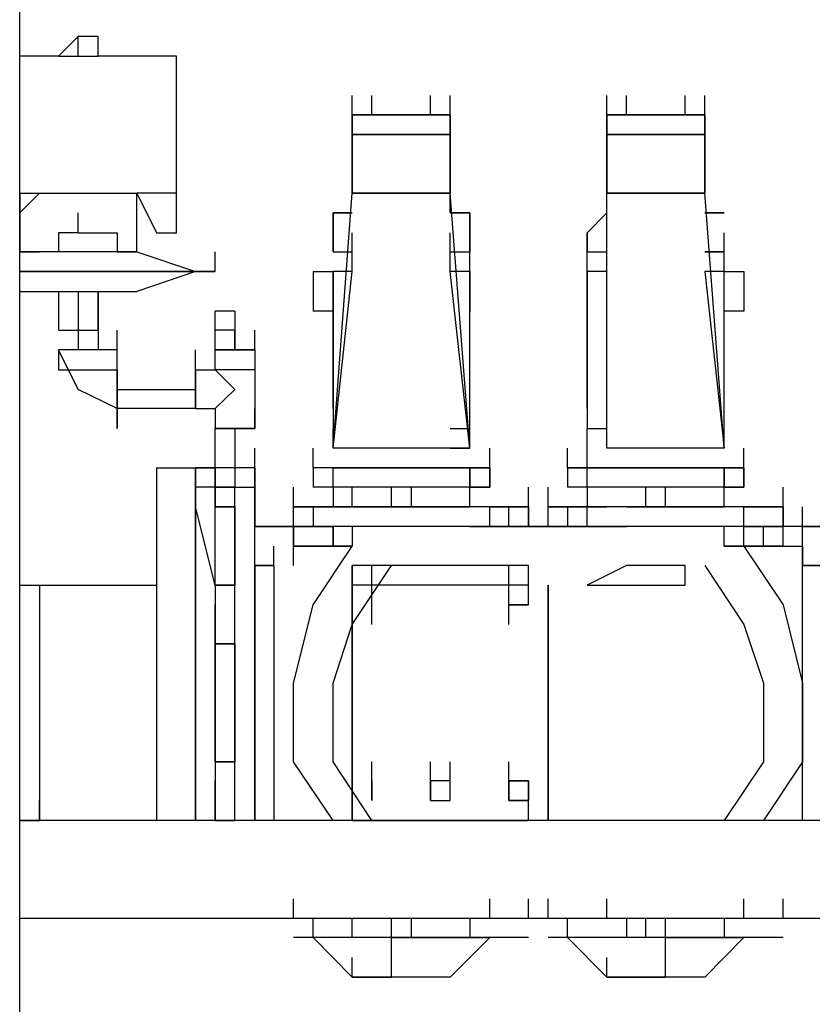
# Model space of a CAD drawing. Header units: inches. Extents: x -52 to 2304, y -1039 to 838.
# Tile 33 of 118: x 1252 to 1267, y -762 to -742. Entities that reach past the tile are written whole.
import ezdxf

# ---------------------------------------------------------------- set-up
doc = ezdxf.new("R2010")
doc.units = ezdxf.units.IN
doc.header["$MEASUREMENT"] = 0
doc.layers.add('DRYER-TRAIN', color=7, linetype='Continuous')

msp = doc.modelspace()

# ---------------------------------------------------------------- linework, layer by layer
at = {"layer": 'DRYER-TRAIN'}
for p, q in [((1251.516, -789.972), (1251.516, -729.468)), ((1252.692, -742.428), (1252.296, -742.824)), ((1253.088, -742.428), (1252.692, -742.428)), ((1252.692, -742.824), (1252.692, -742.428)), ((1253.088, -742.824), (1253.088, -742.428)), ((1252.296, -742.824), (1251.516, -742.824)), ((1252.296, -742.824), (1253.088, -742.824)), ((1254.66, -742.824), (1253.088, -742.824)), ((1254.66, -743.22), (1254.66, -742.824)), ((1254.66, -745.572), (1254.66, -743.22)), ((1258.188, -744), (1258.188, -743.616)), ((1258.188, -744), (1258.188, -743.616)), ((1258.188, -744), (1258.188, -743.616)), ((1258.584, -744), (1258.584, -743.616)), ((1259.76, -744), (1259.76, -743.616)), ((1260.156, -744), (1260.156, -743.616)), ((1260.156, -744), (1260.156, -743.616)), ((1260.156, -744), (1260.156, -743.616)), ((1263.3, -744), (1263.3, -743.616)), ((1263.3, -744), (1263.3, -743.616)), ((1263.3, -744), (1263.3, -743.616)), ((1263.696, -744), (1263.696, -743.616)), ((1264.872, -744), (1264.872, -743.616)), ((1265.268, -744), (1265.268, -743.616)), ((1265.268, -744), (1265.268, -743.616)), ((1265.268, -744), (1265.268, -743.616)), ((1258.188, -744.396), (1258.188, -744)), ((1258.188, -744.396), (1258.188, -744)), ((1258.188, -744.396), (1258.188, -744)), ((1258.188, -744), (1258.188, -744.396)), ((1258.188, -744.396), (1258.188, -744)), ((1258.188, -744.396), (1258.188, -744)), ((1258.188, -744.396), (1258.188, -744)), ((1258.188, -744), (1260.156, -744)), ((1260.156, -744), (1258.188, -744)), ((1260.156, -744), (1258.188, -744)), ((1258.188, -744.396), (1258.188, -744)), ((1258.188, -745.572), (1258.188, -744)), ((1258.188, -744.396), (1258.188, -744)), ((1258.188, -744), (1258.584, -744)), ((1258.188, -744), (1258.584, -744)), ((1259.76, -744), (1258.584, -744)), ((1259.376, -744), (1259.76, -744)), ((1259.376, -744), (1259.76, -744)), ((1260.156, -744.396), (1260.156, -744)), ((1260.156, -744.396), (1260.156, -744)), ((1260.156, -744), (1260.156, -744.396)), ((1260.156, -744), (1260.156, -744.396)), ((1260.156, -744.396), (1260.156, -744)), ((1260.156, -744), (1260.156, -744.396)), ((1260.156, -744), (1260.156, -745.572)), ((1260.156, -744.396), (1260.156, -744)), ((1260.156, -744), (1260.156, -744.396)), ((1263.3, -744.396), (1263.3, -744)), ((1263.3, -744.396), (1263.3, -744)), ((1263.3, -744.396), (1263.3, -744)), ((1263.3, -744), (1263.3, -744.396)), ((1263.3, -744.396), (1263.3, -744)), ((1263.3, -744.396), (1263.3, -744)), ((1263.3, -744.396), (1263.3, -744)), ((1263.3, -744), (1265.268, -744)), ((1263.3, -744), (1265.268, -744)), ((1263.3, -744.396), (1263.3, -744)), ((1263.3, -745.572), (1263.3, -744)), ((1265.268, -744), (1263.3, -744)), ((1263.3, -744.396), (1263.3, -744)), ((1264.872, -744), (1263.696, -744)), ((1263.696, -744), (1264.08, -744)), ((1263.696, -744), (1264.08, -744)), ((1264.872, -744), (1265.268, -744)), ((1264.872, -744), (1265.268, -744)), ((1265.268, -744.396), (1265.268, -744)), ((1265.268, -744.396), (1265.268, -744)), ((1265.268, -744), (1265.268, -744.396)), ((1265.268, -744), (1265.268, -744.396)), ((1265.268, -744.396), (1265.268, -744)), ((1265.268, -744), (1265.268, -744.396)), ((1265.268, -744), (1265.268, -745.572)), ((1265.268, -744.396), (1265.268, -744)), ((1265.268, -744), (1265.268, -744.396)), ((1258.188, -745.572), (1258.188, -744.396)), ((1258.584, -744.396), (1258.188, -744.396)), ((1260.156, -744.396), (1258.188, -744.396)), ((1260.156, -744.396), (1258.188, -744.396)), ((1258.188, -744.396), (1258.188, -745.572)), ((1258.188, -744.396), (1258.584, -744.396)), ((1258.98, -744.396), (1258.584, -744.396)), ((1258.584, -744.396), (1258.98, -744.396)), ((1259.376, -744.396), (1258.98, -744.396)), ((1258.98, -744.396), (1259.376, -744.396)), ((1259.76, -744.396), (1259.376, -744.396)), ((1259.376, -744.396), (1259.76, -744.396)), ((1259.76, -744.396), (1260.156, -744.396)), ((1260.156, -745.572), (1260.156, -744.396)), ((1260.156, -744.396), (1260.156, -745.572)), ((1263.3, -745.572), (1263.3, -744.396)), ((1265.268, -744.396), (1263.3, -744.396)), ((1265.268, -744.396), (1263.3, -744.396)), ((1263.3, -744.396), (1263.3, -745.572)), ((1263.3, -744.396), (1263.696, -744.396)), ((1264.08, -744.396), (1263.696, -744.396)), ((1263.696, -744.396), (1264.08, -744.396)), ((1264.476, -744.396), (1264.08, -744.396)), ((1264.08, -744.396), (1264.476, -744.396)), ((1264.872, -744.396), (1264.476, -744.396)), ((1264.476, -744.396), (1264.872, -744.396)), ((1265.268, -744.396), (1264.872, -744.396)), ((1264.872, -744.396), (1265.268, -744.396)), ((1265.268, -745.572), (1265.268, -744.396)), ((1265.268, -744.396), (1265.268, -745.572)), ((1254.66, -745.572), (1254.66, -745.176)), ((1258.188, -745.572), (1258.188, -745.176)), ((1260.156, -745.572), (1260.156, -745.176)), ((1263.3, -745.572), (1263.3, -745.176)), ((1265.268, -745.572), (1265.268, -745.176)), ((1251.516, -745.572), (1251.912, -745.572)), ((1251.912, -745.572), (1251.516, -745.968)), ((1251.516, -745.572), (1253.868, -745.572)), ((1251.516, -745.572), (1251.516, -746.748)), ((1253.868, -745.572), (1254.264, -746.364)), ((1254.66, -745.572), (1253.868, -745.572)), ((1253.868, -746.748), (1253.868, -745.572)), ((1254.66, -745.968), (1254.66, -745.572)), ((1254.66, -746.364), (1254.66, -745.572)), ((1257.804, -750.684), (1258.188, -745.572)), ((1260.156, -745.572), (1258.188, -745.572)), ((1258.188, -745.572), (1260.156, -745.572)), ((1260.156, -745.572), (1258.188, -745.572)), ((1260.552, -750.684), (1260.156, -745.572)), ((1260.156, -745.968), (1260.156, -745.572)), ((1263.3, -750.684), (1263.3, -745.572)), ((1265.268, -745.572), (1263.3, -745.572)), ((1263.3, -745.968), (1263.3, -745.572)), ((1263.3, -745.572), (1265.268, -745.572)), ((1265.268, -745.572), (1263.3, -745.572)), ((1265.652, -750.684), (1265.268, -745.572)), ((1252.692, -746.364), (1252.692, -745.968)), ((1258.188, -745.968), (1257.804, -745.968)), ((1257.804, -745.968), (1258.188, -745.968)), ((1257.804, -746.364), (1257.804, -745.968)), ((1257.804, -745.968), (1257.804, -746.364)), ((1260.156, -745.968), (1260.552, -745.968)), ((1260.552, -745.968), (1260.156, -745.968)), ((1260.552, -745.968), (1260.552, -746.364)), ((1260.552, -746.364), (1260.552, -745.968)), ((1262.904, -746.364), (1263.3, -745.968)), ((1263.3, -745.968), (1262.904, -746.364)), ((1265.652, -745.968), (1265.268, -745.968)), ((1265.268, -745.968), (1265.652, -745.968)), ((1251.516, -746.748), (1251.516, -746.364)), ((1251.516, -746.748), (1251.516, -746.364)), ((1251.516, -746.748), (1251.516, -746.364)), ((1252.692, -746.364), (1252.296, -746.364)), ((1252.296, -746.364), (1252.296, -746.748)), ((1252.692, -746.364), (1253.088, -746.364)), ((1253.088, -746.364), (1253.472, -746.364)), ((1253.472, -746.364), (1253.472, -746.748)), ((1253.868, -746.748), (1253.868, -746.364)), ((1253.868, -746.748), (1253.868, -746.364)), ((1254.264, -746.364), (1254.66, -746.364)), ((1257.804, -746.748), (1257.804, -746.364)), ((1257.804, -746.748), (1257.804, -746.364)), ((1257.804, -746.364), (1257.804, -746.748)), ((1257.804, -746.748), (1257.804, -746.364)), ((1257.804, -746.748), (1257.804, -746.364)), ((1257.804, -746.748), (1257.804, -746.364)), ((1257.804, -746.748), (1257.804, -746.364)), ((1258.188, -746.748), (1258.188, -746.364)), ((1260.156, -746.748), (1260.156, -746.364)), ((1260.552, -746.748), (1260.552, -746.364)), ((1260.552, -746.364), (1260.552, -746.748)), ((1260.552, -746.748), (1260.552, -746.364)), ((1260.552, -746.748), (1260.552, -746.364)), ((1260.552, -746.748), (1260.552, -746.364)), ((1260.552, -746.748), (1260.552, -746.364)), ((1260.552, -746.748), (1260.552, -746.364)), ((1262.904, -746.748), (1262.904, -746.364)), ((1262.904, -746.748), (1262.904, -746.364)), ((1262.904, -746.364), (1262.904, -746.748)), ((1262.904, -746.748), (1262.904, -746.364)), ((1262.904, -746.748), (1262.904, -746.364)), ((1262.904, -746.748), (1262.904, -746.364)), ((1263.3, -746.748), (1263.3, -746.364)), ((1263.3, -746.748), (1263.3, -746.364)), ((1265.652, -746.748), (1265.652, -746.364)), ((1265.652, -746.748), (1265.652, -746.364)), ((1265.652, -746.748), (1265.652, -746.364)), ((1265.652, -746.748), (1265.652, -746.364)), ((1265.652, -746.748), (1265.652, -746.364)), ((1253.868, -746.748), (1251.516, -746.748)), ((1251.516, -746.748), (1251.912, -746.748)), ((1253.868, -746.748), (1251.912, -746.748)), ((1252.296, -746.748), (1251.912, -746.748)), ((1253.472, -746.748), (1253.868, -746.748)), ((1253.868, -746.748), (1255.044, -747.144)), ((1255.44, -747.144), (1255.44, -746.748)), ((1257.804, -746.748), (1258.188, -746.748)), ((1258.188, -747.144), (1258.188, -746.748)), ((1260.156, -747.144), (1260.156, -746.748)), ((1260.156, -746.748), (1260.552, -746.748)), ((1260.552, -747.144), (1260.552, -746.748)), ((1262.904, -747.144), (1262.904, -746.748)), ((1262.904, -746.748), (1263.3, -746.748)), ((1263.3, -747.144), (1263.3, -746.748)), ((1265.652, -746.748), (1265.268, -746.748)), ((1265.268, -746.748), (1265.652, -746.748)), ((1265.652, -747.144), (1265.652, -746.748)), ((1251.516, -747.144), (1255.44, -747.144)), ((1255.44, -747.144), (1251.516, -747.144)), ((1255.044, -747.144), (1253.868, -747.54)), ((1257.408, -747.144), (1257.804, -747.144)), ((1257.408, -747.144), (1257.408, -747.936)), ((1257.804, -749.892), (1257.804, -747.144)), ((1258.188, -747.144), (1257.804, -747.144)), ((1257.804, -747.144), (1257.804, -749.112)), ((1257.804, -750.684), (1258.188, -747.144)), ((1260.552, -747.144), (1260.156, -747.144)), ((1260.552, -750.684), (1260.156, -747.144)), ((1260.552, -749.892), (1260.552, -747.144)), ((1260.552, -749.112), (1260.552, -747.144)), ((1260.552, -747.144), (1260.552, -747.936)), ((1262.904, -749.892), (1262.904, -747.144)), ((1263.3, -747.144), (1262.904, -747.144)), ((1262.904, -747.144), (1262.904, -749.112)), ((1262.904, -747.144), (1262.904, -747.936)), ((1263.3, -750.684), (1263.3, -747.144)), ((1265.652, -747.144), (1265.268, -747.144)), ((1265.268, -747.144), (1265.652, -750.684)), ((1265.652, -747.144), (1266.048, -747.144)), ((1265.652, -749.892), (1265.652, -747.144)), ((1265.652, -749.112), (1265.652, -747.144)), ((1266.048, -747.144), (1266.048, -747.936)), ((1251.516, -747.54), (1253.868, -747.54)), ((1252.296, -747.54), (1252.296, -748.32)), ((1252.692, -747.54), (1252.692, -748.32)), ((1253.088, -747.54), (1253.088, -748.32)), ((1253.088, -748.32), (1253.088, -747.54)), ((1260.552, -747.936), (1260.552, -747.54)), ((1262.904, -747.936), (1262.904, -747.54)), ((1253.088, -748.32), (1253.088, -747.936)), ((1255.44, -748.32), (1255.44, -747.936)), ((1255.836, -747.936), (1255.44, -747.936)), ((1255.836, -747.936), (1255.836, -748.32)), ((1257.804, -747.936), (1257.408, -747.936)), ((1266.048, -747.936), (1265.652, -747.936)), ((1252.296, -748.32), (1252.692, -748.32)), ((1252.692, -748.32), (1252.692, -748.716)), ((1252.692, -748.32), (1253.088, -748.32)), ((1253.088, -748.32), (1253.088, -748.716)), ((1253.472, -748.716), (1253.472, -748.32)), ((1255.44, -748.716), (1255.44, -748.32)), ((1255.44, -748.716), (1255.44, -748.32)), ((1255.44, -748.716), (1255.44, -748.32)), ((1255.44, -748.716), (1255.44, -748.32)), ((1255.836, -748.32), (1255.44, -748.32)), ((1255.836, -748.716), (1255.836, -748.32)), ((1255.836, -748.716), (1255.836, -748.32)), ((1255.836, -748.716), (1255.836, -748.32)), ((1255.836, -748.32), (1255.836, -748.716)), ((1256.232, -748.716), (1256.232, -748.32)), ((1252.692, -749.508), (1252.296, -748.716)), ((1252.296, -748.716), (1252.296, -749.112)), ((1253.472, -748.716), (1252.296, -748.716)), ((1253.472, -749.112), (1253.472, -748.716)), ((1255.044, -749.112), (1255.044, -748.716)), ((1255.44, -748.716), (1255.836, -748.716)), ((1255.836, -748.716), (1255.44, -748.716)), ((1255.44, -748.716), (1256.232, -748.716)), ((1255.836, -748.716), (1255.44, -748.716)), ((1255.44, -749.112), (1255.44, -748.716)), ((1255.44, -748.716), (1256.232, -748.716)), ((1255.44, -749.112), (1255.44, -748.716)), ((1255.836, -748.716), (1255.44, -748.716)), ((1256.232, -748.716), (1255.836, -748.716)), ((1255.836, -748.716), (1256.232, -748.716)), ((1256.232, -748.716), (1256.232, -749.112)), ((1252.296, -749.112), (1253.472, -749.112)), ((1253.472, -750.288), (1253.472, -749.112)), ((1253.472, -749.112), (1253.472, -750.288)), ((1255.044, -749.112), (1255.44, -749.112)), ((1255.044, -749.112), (1255.044, -749.892)), ((1255.044, -749.892), (1255.044, -749.112)), ((1256.232, -749.112), (1255.44, -749.112)), ((1255.44, -749.112), (1255.836, -749.508)), ((1256.232, -749.112), (1256.232, -750.288)), ((1257.804, -749.112), (1257.804, -749.508)), ((1260.552, -749.508), (1260.552, -749.112)), ((1262.904, -749.112), (1262.904, -749.508)), ((1265.652, -749.508), (1265.652, -749.112)), ((1253.472, -749.892), (1252.692, -749.508)), ((1253.472, -749.508), (1255.044, -749.508)), ((1253.472, -749.508), (1255.044, -749.508)), ((1255.836, -749.508), (1255.44, -749.892)), ((1257.804, -749.508), (1257.804, -749.892)), ((1260.552, -749.892), (1260.552, -749.508)), ((1262.904, -749.508), (1262.904, -749.892)), ((1265.652, -749.892), (1265.652, -749.508)), ((1255.044, -749.892), (1253.472, -749.892)), ((1255.044, -749.892), (1255.44, -749.892)), ((1255.44, -749.892), (1255.44, -750.288)), ((1256.232, -750.288), (1256.232, -749.892)), ((1257.804, -749.892), (1257.804, -750.288)), ((1257.804, -749.892), (1257.804, -750.288)), ((1260.552, -750.288), (1260.552, -749.892)), ((1260.552, -750.288), (1260.552, -749.892)), ((1262.904, -749.892), (1262.904, -750.288)), ((1262.904, -749.892), (1262.904, -750.288)), ((1265.652, -750.288), (1265.652, -749.892)), ((1265.652, -750.288), (1265.652, -749.892)), ((1255.44, -751.08), (1255.44, -750.288)), ((1256.232, -750.288), (1255.44, -750.288)), ((1255.44, -750.288), (1256.232, -750.288)), ((1255.836, -750.288), (1255.836, -751.08)), ((1257.804, -750.684), (1257.804, -750.288)), ((1260.156, -750.288), (1260.552, -750.288)), ((1260.156, -750.288), (1260.552, -750.288)), ((1260.552, -750.684), (1260.552, -750.288)), ((1262.904, -750.684), (1262.904, -750.288)), ((1262.904, -750.288), (1263.3, -750.288)), ((1262.904, -750.288), (1263.3, -750.288)), ((1263.3, -750.684), (1263.3, -750.288)), ((1265.652, -750.684), (1265.652, -750.288)), ((1265.652, -750.684), (1265.652, -750.288)), ((1256.232, -751.08), (1256.232, -750.684)), ((1256.232, -751.08), (1256.232, -750.684)), ((1256.232, -751.08), (1256.232, -750.684)), ((1256.232, -751.08), (1256.232, -750.684)), ((1257.408, -751.08), (1257.408, -750.684)), ((1260.552, -750.684), (1257.804, -750.684)), ((1260.156, -750.684), (1260.552, -750.684)), ((1260.948, -751.08), (1260.948, -750.684)), ((1260.948, -751.08), (1260.948, -750.684)), ((1260.948, -751.08), (1260.948, -750.684)), ((1262.508, -751.08), (1262.508, -750.684)), ((1262.904, -751.08), (1262.904, -750.684)), ((1265.652, -750.684), (1263.3, -750.684)), ((1266.048, -751.08), (1266.048, -750.684)), ((1266.048, -751.08), (1266.048, -750.684)), ((1254.264, -751.08), (1255.044, -751.08)), ((1254.264, -751.08), (1254.264, -758.148)), ((1255.044, -758.148), (1255.044, -751.08)), ((1255.044, -751.08), (1255.044, -752.652)), ((1255.044, -751.464), (1255.044, -751.08)), ((1255.044, -751.464), (1255.044, -751.08)), ((1255.44, -751.08), (1255.044, -751.08)), ((1255.44, -751.08), (1255.044, -751.08)), ((1255.044, -751.08), (1255.44, -751.08)), ((1255.44, -751.464), (1255.44, -751.08)), ((1255.836, -751.08), (1255.44, -751.08)), ((1255.44, -751.08), (1255.44, -751.464)), ((1255.836, -751.08), (1255.44, -751.08)), ((1256.232, -751.08), (1255.836, -751.08)), ((1255.836, -751.08), (1255.836, -751.464)), ((1256.232, -751.08), (1255.836, -751.08)), ((1256.232, -751.08), (1255.836, -751.08)), ((1256.232, -751.08), (1255.836, -751.08)), ((1256.232, -751.08), (1256.232, -752.256)), ((1256.232, -751.08), (1256.232, -751.464)), ((1256.232, -751.464), (1256.232, -751.08)), ((1256.232, -753.036), (1256.232, -751.08)), ((1256.232, -753.036), (1256.232, -751.08)), ((1257.804, -751.08), (1257.408, -751.08)), ((1257.804, -751.08), (1257.408, -751.08)), ((1257.408, -751.08), (1257.408, -751.464)), ((1257.408, -751.08), (1257.408, -751.464)), ((1257.804, -751.464), (1257.804, -751.08)), ((1257.804, -751.08), (1260.552, -751.08)), ((1260.552, -751.08), (1257.804, -751.08)), ((1257.804, -751.464), (1257.804, -751.08)), ((1257.804, -751.464), (1257.804, -751.08)), ((1260.552, -751.08), (1260.552, -751.464)), ((1260.552, -751.08), (1260.948, -751.08)), ((1260.948, -751.08), (1260.552, -751.08)), ((1260.552, -751.464), (1260.552, -751.08)), ((1260.948, -751.08), (1260.948, -751.464)), ((1260.948, -751.464), (1260.948, -751.08)), ((1260.948, -751.464), (1260.948, -751.08)), ((1262.904, -751.08), (1262.508, -751.08)), ((1262.508, -751.08), (1262.904, -751.08)), ((1262.508, -751.08), (1262.508, -751.464)), ((1262.508, -751.08), (1262.508, -751.464)), ((1262.904, -751.464), (1262.904, -751.08)), ((1262.904, -751.08), (1265.652, -751.08)), ((1265.652, -751.08), (1262.904, -751.08)), ((1262.904, -751.464), (1262.904, -751.08)), ((1262.904, -751.464), (1262.904, -751.08)), ((1266.048, -751.08), (1265.652, -751.08)), ((1265.652, -751.08), (1266.048, -751.08)), ((1265.652, -751.08), (1265.652, -751.464)), ((1265.652, -751.464), (1265.652, -751.08)), ((1266.048, -751.08), (1266.048, -751.464)), ((1266.048, -751.464), (1266.048, -751.08)), ((1266.048, -751.464), (1266.048, -751.08)), ((1255.44, -751.464), (1255.044, -751.464)), ((1255.44, -751.86), (1255.44, -751.464)), ((1255.44, -751.464), (1255.44, -751.86)), ((1255.836, -751.464), (1255.44, -751.464)), ((1255.44, -751.464), (1255.836, -751.464)), ((1255.836, -751.86), (1255.836, -751.464)), ((1255.836, -751.86), (1255.836, -751.464)), ((1255.836, -751.464), (1256.232, -751.464)), ((1257.012, -751.86), (1257.012, -751.464)), ((1257.012, -751.86), (1257.012, -751.464)), ((1257.804, -751.464), (1257.408, -751.464)), ((1257.804, -751.464), (1257.408, -751.464)), ((1257.804, -751.464), (1257.408, -751.464)), ((1260.552, -751.464), (1257.804, -751.464)), ((1260.552, -751.464), (1257.804, -751.464)), ((1257.804, -751.464), (1257.804, -751.86)), ((1260.552, -751.464), (1257.804, -751.464)), ((1258.188, -751.86), (1258.188, -751.464)), ((1258.98, -751.86), (1258.98, -751.464)), ((1258.98, -751.86), (1258.98, -751.464)), ((1259.376, -751.86), (1259.376, -751.464)), ((1259.376, -751.86), (1259.376, -751.464)), ((1260.552, -751.86), (1260.552, -751.464)), ((1260.552, -751.464), (1260.948, -751.464)), ((1260.948, -751.464), (1260.552, -751.464)), ((1260.948, -751.464), (1260.552, -751.464)), ((1261.728, -751.86), (1261.728, -751.464)), ((1261.728, -751.86), (1261.728, -751.464)), ((1262.124, -751.86), (1262.124, -751.464)), ((1262.124, -751.86), (1262.124, -751.464)), ((1262.904, -751.464), (1262.508, -751.464)), ((1262.904, -751.464), (1262.508, -751.464)), ((1262.904, -751.464), (1262.508, -751.464)), ((1265.652, -751.464), (1262.904, -751.464)), ((1265.652, -751.464), (1262.904, -751.464)), ((1262.904, -751.464), (1262.904, -751.86)), ((1265.652, -751.464), (1262.904, -751.464)), ((1264.08, -751.86), (1264.08, -751.464)), ((1264.08, -751.86), (1264.08, -751.464)), ((1264.476, -751.86), (1264.476, -751.464)), ((1264.476, -751.86), (1264.476, -751.464)), ((1265.652, -751.86), (1265.652, -751.464)), ((1265.652, -751.464), (1266.048, -751.464)), ((1266.048, -751.464), (1265.652, -751.464)), ((1266.048, -751.464), (1265.652, -751.464)), ((1266.84, -751.86), (1266.84, -751.464)), ((1266.84, -751.86), (1266.84, -751.464)), ((1255.044, -752.256), (1255.044, -751.86)), ((1255.44, -753.432), (1255.044, -751.86)), ((1255.044, -751.86), (1255.044, -752.256)), ((1255.44, -753.432), (1255.44, -751.86)), ((1255.836, -751.86), (1255.44, -751.86)), ((1255.44, -751.86), (1255.836, -751.86)), ((1255.836, -751.86), (1255.836, -753.432)), ((1255.836, -753.432), (1255.836, -751.86)), ((1256.232, -752.256), (1256.232, -751.86)), ((1256.232, -752.256), (1256.232, -751.86)), ((1256.232, -752.256), (1256.232, -751.86)), ((1256.232, -752.256), (1256.232, -751.86)), ((1256.232, -752.256), (1256.232, -751.86)), ((1257.012, -752.256), (1257.012, -751.86)), ((1257.012, -752.256), (1257.012, -751.86)), ((1257.012, -752.256), (1257.012, -751.86)), ((1257.012, -752.256), (1257.012, -751.86)), ((1257.012, -751.86), (1257.408, -751.86)), ((1257.012, -751.86), (1258.188, -751.86)), ((1257.012, -752.256), (1257.012, -751.86)), ((1257.012, -752.256), (1257.012, -751.86)), ((1257.804, -751.86), (1257.012, -751.86)), ((1257.408, -751.86), (1257.804, -751.86)), ((1257.408, -751.86), (1257.408, -752.256)), ((1258.188, -751.86), (1257.804, -751.86)), ((1258.188, -751.86), (1257.804, -751.86)), ((1258.98, -751.86), (1258.188, -751.86)), ((1258.188, -751.86), (1258.98, -751.86)), ((1258.98, -751.86), (1258.188, -751.86)), ((1259.376, -751.86), (1258.98, -751.86)), ((1258.98, -751.86), (1259.376, -751.86)), ((1258.98, -751.86), (1259.376, -751.86)), ((1260.552, -751.86), (1259.376, -751.86)), ((1259.376, -751.86), (1260.552, -751.86)), ((1260.552, -751.86), (1259.376, -751.86)), ((1260.948, -751.86), (1260.552, -751.86)), ((1260.948, -751.86), (1260.552, -751.86)), ((1260.948, -751.86), (1260.552, -751.86)), ((1260.948, -752.256), (1260.948, -751.86)), ((1260.948, -752.256), (1260.948, -751.86)), ((1260.948, -752.256), (1260.948, -751.86)), ((1260.948, -752.256), (1260.948, -751.86)), ((1261.728, -751.86), (1260.948, -751.86)), ((1260.948, -751.86), (1261.728, -751.86)), ((1261.728, -751.86), (1260.948, -751.86)), ((1261.332, -752.256), (1261.332, -751.86)), ((1261.332, -751.86), (1261.728, -751.86)), ((1261.728, -751.86), (1261.728, -752.256)), ((1261.728, -752.256), (1261.728, -751.86)), ((1262.124, -752.256), (1262.124, -751.86)), ((1262.124, -752.256), (1262.124, -751.86)), ((1262.124, -751.86), (1262.508, -751.86)), ((1262.124, -751.86), (1263.3, -751.86)), ((1262.124, -752.256), (1262.124, -751.86)), ((1262.124, -752.256), (1262.124, -751.86)), ((1262.904, -751.86), (1262.124, -751.86)), ((1262.508, -751.86), (1262.904, -751.86)), ((1262.508, -751.86), (1262.508, -752.256)), ((1262.904, -752.256), (1262.904, -751.86)), ((1263.696, -751.86), (1262.904, -751.86)), ((1263.696, -751.86), (1262.904, -751.86)), ((1262.904, -752.256), (1262.904, -751.86)), ((1263.696, -751.86), (1263.3, -751.86)), ((1264.08, -751.86), (1263.696, -751.86)), ((1263.696, -751.86), (1264.08, -751.86)), ((1263.696, -751.86), (1264.08, -751.86)), ((1264.476, -751.86), (1264.08, -751.86)), ((1264.08, -751.86), (1264.476, -751.86)), ((1264.08, -751.86), (1264.476, -751.86)), ((1265.652, -751.86), (1264.476, -751.86)), ((1264.476, -751.86), (1265.652, -751.86)), ((1265.652, -751.86), (1264.476, -751.86)), ((1266.048, -751.86), (1265.652, -751.86)), ((1266.048, -751.86), (1265.652, -751.86)), ((1266.048, -751.86), (1265.652, -751.86)), ((1266.048, -752.256), (1266.048, -751.86)), ((1266.84, -751.86), (1266.048, -751.86)), ((1266.048, -751.86), (1266.84, -751.86)), ((1266.84, -751.86), (1266.048, -751.86)), ((1266.84, -752.256), (1266.84, -751.86)), ((1266.84, -752.256), (1266.84, -751.86)), ((1266.84, -751.86), (1266.84, -752.256)), ((1266.84, -752.256), (1266.84, -751.86)), ((1266.84, -752.256), (1266.84, -751.86)), ((1267.224, -752.256), (1267.224, -751.86)), ((1267.224, -752.256), (1267.224, -751.86)), ((1255.044, -752.652), (1255.044, -752.256)), ((1256.232, -753.036), (1256.232, -752.256)), ((1256.232, -753.036), (1256.232, -752.256)), ((1257.012, -752.256), (1256.232, -752.256)), ((1256.232, -752.256), (1257.012, -752.256)), ((1257.012, -752.256), (1257.012, -752.652)), ((1257.804, -752.256), (1257.012, -752.256)), ((1257.012, -752.256), (1257.804, -752.256)), ((1257.012, -752.652), (1257.012, -752.256)), ((1257.012, -752.652), (1257.012, -752.256)), ((1257.012, -752.652), (1257.012, -752.256)), ((1257.012, -752.256), (1257.012, -752.652)), ((1258.188, -752.256), (1257.804, -752.256)), ((1257.804, -752.256), (1257.804, -752.652)), ((1257.804, -752.652), (1257.804, -752.256)), ((1258.188, -752.256), (1257.804, -752.256)), ((1257.804, -752.652), (1257.804, -752.256)), ((1260.552, -752.256), (1258.188, -752.256)), ((1258.188, -752.256), (1258.188, -752.652)), ((1260.552, -752.256), (1258.188, -752.256)), ((1263.696, -752.256), (1260.552, -752.256)), ((1260.948, -752.256), (1260.552, -752.256)), ((1260.948, -752.256), (1260.552, -752.256)), ((1260.552, -752.256), (1260.948, -752.256)), ((1260.948, -752.256), (1260.552, -752.256)), ((1260.948, -752.256), (1260.552, -752.256)), ((1262.904, -752.256), (1260.948, -752.256)), ((1261.332, -752.256), (1260.948, -752.256)), ((1260.948, -752.256), (1261.332, -752.256)), ((1260.948, -752.256), (1261.728, -752.256)), ((1261.728, -752.256), (1260.948, -752.256)), ((1261.332, -752.256), (1261.728, -752.256)), ((1262.124, -752.256), (1261.728, -752.256)), ((1261.728, -752.256), (1262.124, -752.256)), ((1262.124, -752.256), (1261.728, -752.256)), ((1262.124, -752.256), (1261.728, -752.256)), ((1262.124, -752.256), (1262.508, -752.256)), ((1262.904, -752.256), (1262.124, -752.256)), ((1262.124, -752.256), (1263.3, -752.256)), ((1262.904, -752.256), (1262.508, -752.256)), ((1262.508, -752.256), (1262.904, -752.256)), ((1263.3, -752.256), (1262.904, -752.256)), ((1263.696, -752.256), (1262.904, -752.256)), ((1262.904, -752.256), (1263.3, -752.256)), ((1263.3, -752.256), (1262.904, -752.256)), ((1263.3, -752.256), (1262.904, -752.256)), ((1263.696, -752.256), (1263.3, -752.256)), ((1263.3, -752.256), (1263.696, -752.256)), ((1263.696, -752.256), (1263.3, -752.256)), ((1265.652, -752.256), (1263.696, -752.256)), ((1265.652, -752.256), (1263.696, -752.256)), ((1265.652, -752.652), (1265.652, -752.256)), ((1266.048, -752.256), (1265.652, -752.256)), ((1266.048, -752.256), (1265.652, -752.256)), ((1266.048, -752.652), (1266.048, -752.256)), ((1266.048, -752.652), (1266.048, -752.256)), ((1266.048, -752.652), (1266.048, -752.256)), ((1266.84, -752.256), (1266.048, -752.256)), ((1266.048, -752.256), (1266.84, -752.256)), ((1266.444, -752.652), (1266.444, -752.256)), ((1266.84, -752.652), (1266.84, -752.256)), ((1267.224, -752.256), (1266.84, -752.256)), ((1267.224, -752.652), (1267.224, -752.256)), ((1267.224, -752.652), (1267.224, -752.256)), ((1267.62, -752.256), (1267.224, -752.256)), ((1267.224, -752.256), (1267.62, -752.256)), ((1255.044, -752.652), (1255.044, -753.036)), ((1255.044, -758.148), (1255.044, -752.652)), ((1256.232, -753.036), (1256.232, -752.652)), ((1256.232, -753.036), (1256.232, -752.652)), ((1256.232, -753.036), (1256.232, -752.652)), ((1256.232, -753.036), (1256.232, -752.652)), ((1256.232, -753.036), (1256.232, -752.652)), ((1256.232, -753.036), (1256.232, -752.652)), ((1256.616, -753.036), (1256.616, -752.652)), ((1257.012, -752.652), (1257.804, -752.652)), ((1257.804, -752.652), (1257.012, -752.652)), ((1257.012, -753.036), (1257.012, -752.652)), ((1257.012, -753.036), (1257.012, -752.652)), ((1257.408, -753.828), (1258.188, -752.652)), ((1258.188, -752.652), (1257.804, -752.652)), ((1257.804, -752.652), (1258.188, -752.652)), ((1266.048, -752.652), (1265.652, -752.652)), ((1265.652, -752.652), (1266.048, -752.652)), ((1266.048, -752.652), (1266.84, -752.652)), ((1266.84, -752.652), (1266.048, -752.652)), ((1266.048, -752.652), (1266.84, -753.828)), ((1266.84, -752.652), (1267.224, -752.652)), ((1266.84, -752.652), (1267.224, -752.652)), ((1267.224, -752.652), (1267.224, -753.036)), ((1267.224, -752.652), (1267.224, -753.036)), ((1267.224, -753.036), (1267.224, -752.652)), ((1255.044, -753.036), (1255.044, -753.432)), ((1255.44, -753.432), (1255.44, -753.036)), ((1255.44, -753.432), (1255.44, -753.036)), ((1255.836, -753.432), (1255.836, -753.036)), ((1255.836, -753.432), (1255.836, -753.036)), ((1256.616, -753.036), (1256.232, -753.036)), ((1256.232, -753.036), (1256.616, -753.036)), ((1256.232, -753.432), (1256.232, -753.036)), ((1256.232, -753.036), (1256.232, -753.432)), ((1256.232, -758.148), (1256.232, -753.036)), ((1256.616, -753.036), (1256.616, -758.148)), ((1258.188, -753.432), (1258.188, -753.036)), ((1261.728, -753.036), (1258.188, -753.036)), ((1258.188, -753.036), (1258.188, -753.432)), ((1258.188, -753.432), (1258.188, -753.036)), ((1261.728, -753.036), (1258.188, -753.036)), ((1258.188, -753.432), (1258.188, -753.036)), ((1258.188, -754.224), (1258.98, -753.036)), ((1258.584, -753.432), (1258.584, -753.036)), ((1261.332, -753.432), (1261.332, -753.036)), ((1261.728, -753.432), (1261.728, -753.036)), ((1261.728, -753.432), (1261.728, -753.036)), ((1261.728, -753.432), (1261.728, -753.036)), ((1261.728, -753.432), (1261.728, -753.036)), ((1263.696, -753.036), (1262.904, -753.432)), ((1264.872, -753.036), (1263.696, -753.036)), ((1264.872, -753.432), (1264.872, -753.036)), ((1265.268, -753.036), (1266.048, -754.224)), ((1267.62, -753.036), (1267.224, -753.036)), ((1267.224, -753.036), (1267.62, -753.036)), ((1267.224, -758.148), (1267.224, -753.036)), ((1251.516, -753.432), (1251.912, -753.432)), ((1251.912, -753.432), (1254.264, -753.432)), ((1251.912, -753.432), (1251.912, -758.148)), ((1255.044, -753.432), (1255.044, -754.224)), ((1255.044, -753.432), (1255.044, -754.608)), ((1255.44, -753.432), (1255.44, -753.828)), ((1255.836, -753.432), (1255.44, -753.432)), ((1255.44, -753.432), (1255.836, -753.432)), ((1255.836, -753.828), (1255.836, -753.432)), ((1256.232, -754.224), (1256.232, -753.432)), ((1256.232, -754.224), (1256.232, -753.432)), ((1256.232, -753.432), (1256.232, -753.828)), ((1258.188, -753.432), (1258.188, -758.148)), ((1261.728, -753.432), (1258.188, -753.432)), ((1258.188, -753.432), (1258.188, -758.148)), ((1258.188, -758.148), (1258.188, -753.432)), ((1258.584, -753.828), (1258.584, -753.432)), ((1258.584, -753.828), (1258.584, -753.432)), ((1258.584, -753.828), (1258.584, -753.432)), ((1258.584, -753.828), (1258.584, -753.432)), ((1258.584, -753.828), (1258.584, -753.432)), ((1258.584, -753.828), (1258.584, -753.432)), ((1258.584, -753.828), (1258.584, -753.432)), ((1258.584, -753.828), (1258.584, -753.432)), ((1258.584, -753.828), (1258.584, -753.432)), ((1258.584, -753.828), (1258.584, -753.432)), ((1261.332, -753.828), (1261.332, -753.432)), ((1261.332, -753.828), (1261.332, -753.432)), ((1261.332, -753.828), (1261.332, -753.432)), ((1261.332, -753.828), (1261.332, -753.432)), ((1261.332, -753.828), (1261.332, -753.432)), ((1261.332, -753.828), (1261.332, -753.432)), ((1261.332, -753.828), (1261.332, -753.432)), ((1261.728, -753.828), (1261.728, -753.432)), ((1261.728, -753.828), (1261.728, -753.432)), ((1262.124, -758.148), (1262.124, -753.432)), ((1262.124, -753.432), (1262.124, -758.148)), ((1262.124, -758.148), (1262.124, -753.432)), ((1262.904, -753.432), (1263.696, -753.432)), ((1263.696, -753.432), (1264.872, -753.432)), ((1255.44, -753.828), (1255.44, -754.224)), ((1255.44, -754.224), (1255.44, -753.828)), ((1255.836, -754.224), (1255.836, -753.828)), ((1255.836, -754.224), (1255.836, -753.828)), ((1256.232, -753.828), (1256.232, -754.224)), ((1257.012, -755.4), (1257.408, -753.828)), ((1258.584, -754.224), (1258.584, -753.828)), ((1258.584, -754.224), (1258.584, -753.828)), ((1261.332, -754.224), (1261.332, -753.828)), ((1261.332, -753.828), (1261.728, -753.828)), ((1261.728, -753.828), (1261.332, -753.828)), ((1261.332, -753.828), (1261.728, -753.828)), ((1261.332, -753.828), (1261.728, -753.828)), ((1261.332, -754.224), (1261.332, -753.828)), ((1266.84, -753.828), (1267.224, -755.4)), ((1255.044, -754.224), (1255.044, -754.608)), ((1255.44, -754.608), (1255.44, -754.224)), ((1255.44, -754.224), (1255.44, -754.608)), ((1255.836, -754.608), (1255.836, -754.224)), ((1255.836, -754.608), (1255.836, -754.224)), ((1256.232, -754.608), (1256.232, -754.224)), ((1256.232, -755.4), (1256.232, -754.224)), ((1256.232, -754.224), (1256.232, -754.608)), ((1257.804, -755.4), (1258.188, -754.224)), ((1266.048, -754.224), (1266.444, -755.4)), ((1255.044, -754.608), (1255.044, -756.18)), ((1255.44, -754.608), (1255.836, -754.608)), ((1255.836, -754.608), (1255.44, -754.608)), ((1255.44, -754.608), (1255.44, -756.972)), ((1255.44, -756.972), (1255.44, -754.608)), ((1255.836, -756.972), (1255.836, -754.608)), ((1255.836, -754.608), (1255.836, -756.972)), ((1256.232, -754.608), (1256.232, -755.004)), ((1256.232, -755.004), (1256.232, -755.4)), ((1256.232, -756.576), (1256.232, -755.4)), ((1256.232, -755.4), (1256.232, -756.18)), ((1257.012, -756.972), (1257.012, -755.4)), ((1257.804, -756.972), (1257.804, -755.4)), ((1266.444, -755.4), (1266.444, -756.972)), ((1267.224, -755.4), (1267.224, -756.972)), ((1255.044, -756.18), (1255.044, -757.356)), ((1255.44, -756.576), (1255.44, -756.18)), ((1255.836, -756.576), (1255.836, -756.18)), ((1256.232, -756.18), (1256.232, -756.576)), ((1255.44, -756.972), (1255.44, -756.576)), ((1255.44, -756.972), (1255.44, -756.576)), ((1255.836, -756.972), (1255.836, -756.576)), ((1255.836, -756.972), (1255.836, -756.576)), ((1255.836, -756.972), (1255.836, -756.576)), ((1256.232, -757.356), (1256.232, -756.576)), ((1256.232, -756.576), (1256.232, -756.972)), ((1255.044, -756.972), (1255.044, -757.356)), ((1255.44, -756.972), (1255.836, -756.972)), ((1255.836, -756.972), (1255.44, -756.972)), ((1255.44, -756.972), (1255.44, -757.356)), ((1255.836, -757.356), (1255.836, -756.972)), ((1256.232, -757.356), (1256.232, -756.972)), ((1256.232, -756.972), (1256.232, -757.356)), ((1257.804, -758.148), (1257.012, -756.972)), ((1258.584, -758.148), (1257.804, -756.972)), ((1258.584, -757.356), (1258.584, -756.972)), ((1259.76, -757.356), (1259.76, -756.972)), ((1259.76, -757.356), (1259.76, -756.972)), ((1259.76, -757.356), (1259.76, -756.972)), ((1259.76, -757.356), (1259.76, -756.972)), ((1259.76, -757.356), (1259.76, -756.972)), ((1259.76, -757.356), (1259.76, -756.972)), ((1260.156, -757.356), (1260.156, -756.972)), ((1260.156, -757.356), (1260.156, -756.972)), ((1260.156, -757.356), (1260.156, -756.972)), ((1260.156, -757.356), (1260.156, -756.972)), ((1260.156, -757.356), (1260.156, -756.972)), ((1261.332, -757.356), (1261.332, -756.972)), ((1266.444, -756.972), (1265.652, -758.148)), ((1267.224, -756.972), (1266.444, -758.148)), ((1255.044, -757.356), (1255.044, -758.148)), ((1255.044, -757.356), (1255.044, -758.148)), ((1255.44, -757.356), (1255.44, -757.752)), ((1255.44, -757.752), (1255.44, -757.356)), ((1255.44, -757.752), (1255.44, -757.356)), ((1255.836, -757.752), (1255.836, -757.356)), ((1255.836, -757.752), (1255.836, -757.356)), ((1255.836, -757.752), (1255.836, -757.356)), ((1256.232, -758.148), (1256.232, -757.356)), ((1256.232, -758.148), (1256.232, -757.356)), ((1256.232, -757.356), (1256.232, -757.752)), ((1258.584, -757.752), (1258.584, -757.356)), ((1258.584, -757.752), (1258.584, -757.356)), ((1258.584, -757.752), (1258.584, -757.356)), ((1258.584, -757.752), (1258.584, -757.356)), ((1258.584, -757.752), (1258.584, -757.356)), ((1258.584, -757.752), (1258.584, -757.356)), ((1258.584, -757.752), (1258.584, -757.356)), ((1258.584, -757.752), (1258.584, -757.356)), ((1258.584, -757.356), (1258.584, -757.752)), ((1258.584, -757.752), (1258.584, -757.356)), ((1258.584, -757.752), (1258.584, -757.356)), ((1258.584, -757.356), (1258.584, -757.752)), ((1258.584, -757.752), (1258.584, -757.356)), ((1258.584, -757.752), (1258.584, -757.356)), ((1259.76, -757.752), (1259.76, -757.356)), ((1260.156, -757.356), (1259.76, -757.356)), ((1259.76, -757.356), (1259.76, -757.752)), ((1260.156, -757.356), (1259.76, -757.356)), ((1259.76, -757.356), (1259.76, -757.752)), ((1260.156, -757.356), (1259.76, -757.356)), ((1259.76, -757.356), (1259.76, -757.752)), ((1259.76, -757.752), (1259.76, -757.356)), ((1259.76, -757.752), (1259.76, -757.356)), ((1259.76, -757.752), (1259.76, -757.356)), ((1259.76, -757.752), (1259.76, -757.356)), ((1260.156, -757.752), (1260.156, -757.356)), ((1260.156, -757.752), (1260.156, -757.356)), ((1260.156, -757.752), (1260.156, -757.356)), ((1260.156, -757.752), (1260.156, -757.356)), ((1260.156, -757.752), (1260.156, -757.356)), ((1260.156, -757.752), (1260.156, -757.356)), ((1260.156, -757.752), (1260.156, -757.356)), ((1260.156, -757.752), (1260.156, -757.356)), ((1260.156, -757.752), (1260.156, -757.356)), ((1260.156, -757.752), (1260.156, -757.356)), ((1260.156, -757.752), (1260.156, -757.356)), ((1260.156, -757.752), (1260.156, -757.356)), ((1260.156, -757.752), (1260.156, -757.356)), ((1260.156, -757.752), (1260.156, -757.356)), ((1260.156, -757.752), (1260.156, -757.356)), ((1260.156, -757.752), (1260.156, -757.356)), ((1260.156, -757.752), (1260.156, -757.356)), ((1260.156, -757.752), (1260.156, -757.356)), ((1260.156, -757.752), (1260.156, -757.356)), ((1260.156, -757.752), (1260.156, -757.356)), ((1260.156, -757.752), (1260.156, -757.356)), ((1260.156, -757.752), (1260.156, -757.356)), ((1260.156, -757.752), (1260.156, -757.356)), ((1260.156, -757.752), (1260.156, -757.356)), ((1260.156, -757.752), (1260.156, -757.356)), ((1260.156, -757.752), (1260.156, -757.356)), ((1260.156, -757.752), (1260.156, -757.356)), ((1261.332, -757.752), (1261.332, -757.356)), ((1261.332, -757.752), (1261.332, -757.356)), ((1261.332, -757.752), (1261.332, -757.356)), ((1261.332, -757.752), (1261.332, -757.356)), ((1261.332, -757.752), (1261.332, -757.356)), ((1261.332, -757.752), (1261.332, -757.356)), ((1261.332, -757.752), (1261.332, -757.356)), ((1261.332, -757.752), (1261.332, -757.356)), ((1261.332, -757.356), (1261.728, -757.356)), ((1261.728, -757.356), (1261.332, -757.356)), ((1261.332, -757.356), (1261.332, -757.752)), ((1261.332, -757.752), (1261.332, -757.356)), ((1261.728, -757.356), (1261.728, -757.752)), ((1261.728, -757.752), (1261.728, -757.356)), ((1261.728, -757.752), (1261.728, -757.356)), ((1251.912, -758.148), (1251.912, -757.752)), ((1255.44, -757.752), (1255.44, -758.148)), ((1255.44, -758.148), (1255.44, -757.752)), ((1255.44, -758.148), (1255.44, -757.752)), ((1255.836, -758.148), (1255.836, -757.752)), ((1255.836, -758.148), (1255.836, -757.752)), ((1255.836, -758.148), (1255.836, -757.752)), ((1256.232, -757.752), (1256.232, -758.148)), ((1258.188, -758.148), (1258.188, -757.752)), ((1258.188, -758.148), (1258.188, -757.752)), ((1258.188, -758.148), (1258.188, -757.752)), ((1258.188, -758.148), (1258.188, -757.752)), ((1258.188, -758.148), (1258.188, -757.752)), ((1259.76, -757.752), (1260.156, -757.752)), ((1259.76, -757.752), (1260.156, -757.752)), ((1259.76, -757.752), (1260.156, -757.752)), ((1261.728, -757.752), (1261.332, -757.752)), ((1261.332, -757.752), (1261.728, -757.752)), ((1261.728, -758.148), (1261.728, -757.752)), ((1261.728, -758.148), (1261.728, -757.752)), ((1261.728, -758.148), (1261.728, -757.752)), ((1261.728, -758.148), (1261.728, -757.752)), ((1262.124, -758.148), (1262.124, -757.752)), ((1262.124, -758.148), (1262.124, -757.752)), ((1251.912, -758.148), (1251.516, -758.148)), ((1251.516, -758.148), (1251.912, -758.148)), ((1280.196, -758.148), (1251.516, -758.148)), ((1254.264, -758.148), (1251.912, -758.148)), ((1255.44, -758.148), (1255.836, -758.148)), ((1255.44, -758.148), (1255.836, -758.148)), ((1258.188, -758.148), (1261.728, -758.148)), ((1257.012, -760.116), (1257.012, -759.72)), ((1260.948, -760.116), (1260.948, -759.72)), ((1261.728, -760.116), (1261.728, -759.72)), ((1262.124, -760.116), (1262.124, -759.72)), ((1263.3, -760.116), (1263.3, -759.72)), ((1266.048, -760.116), (1266.048, -759.72)), ((1266.84, -760.116), (1266.84, -759.72)), ((1280.196, -760.116), (1251.516, -760.116)), ((1257.408, -760.5), (1257.408, -760.116)), ((1258.188, -760.5), (1258.188, -760.116)), ((1258.98, -760.5), (1258.98, -760.116)), ((1259.376, -760.5), (1259.376, -760.116)), ((1260.552, -760.116), (1260.552, -760.5)), ((1262.508, -760.5), (1262.508, -760.116)), ((1263.696, -760.116), (1263.696, -760.5)), ((1264.08, -760.5), (1264.08, -760.116)), ((1264.476, -760.5), (1264.476, -760.116)), ((1265.652, -760.116), (1265.652, -760.5)), ((1258.188, -760.5), (1257.012, -760.5)), ((1258.188, -761.292), (1257.408, -760.5)), ((1258.98, -760.5), (1257.408, -760.5)), ((1258.98, -760.5), (1258.188, -760.5)), ((1259.376, -760.5), (1258.98, -760.5)), ((1258.98, -760.5), (1260.948, -760.5)), ((1258.98, -761.292), (1258.98, -760.5)), ((1260.552, -760.5), (1259.376, -760.5)), ((1260.948, -760.5), (1260.156, -761.292)), ((1260.948, -760.5), (1260.552, -760.5)), ((1261.728, -760.5), (1260.948, -760.5)), ((1263.3, -760.5), (1262.124, -760.5)), ((1263.3, -761.292), (1262.508, -760.5)), ((1264.476, -760.5), (1262.508, -760.5)), ((1263.696, -760.5), (1263.3, -760.5)), ((1264.08, -760.5), (1263.696, -760.5)), ((1264.476, -760.5), (1264.08, -760.5)), ((1265.652, -760.5), (1264.476, -760.5)), ((1264.476, -760.5), (1266.048, -760.5)), ((1264.476, -761.292), (1264.476, -760.5)), ((1266.048, -760.5), (1265.268, -761.292)), ((1266.048, -760.5), (1265.652, -760.5)), ((1266.84, -760.5), (1266.048, -760.5)), ((1258.188, -761.292), (1258.188, -760.896)), ((1263.3, -761.292), (1263.3, -760.896)), ((1260.156, -761.292), (1258.188, -761.292)), ((1258.188, -761.292), (1258.98, -761.292)), ((1260.156, -761.292), (1258.98, -761.292)), ((1265.268, -761.292), (1263.3, -761.292)), ((1263.3, -761.292), (1264.476, -761.292)), ((1265.268, -761.292), (1264.476, -761.292))]:
    msp.add_line(p, q, dxfattribs=at)

doc.saveas('drawing.dxf')
